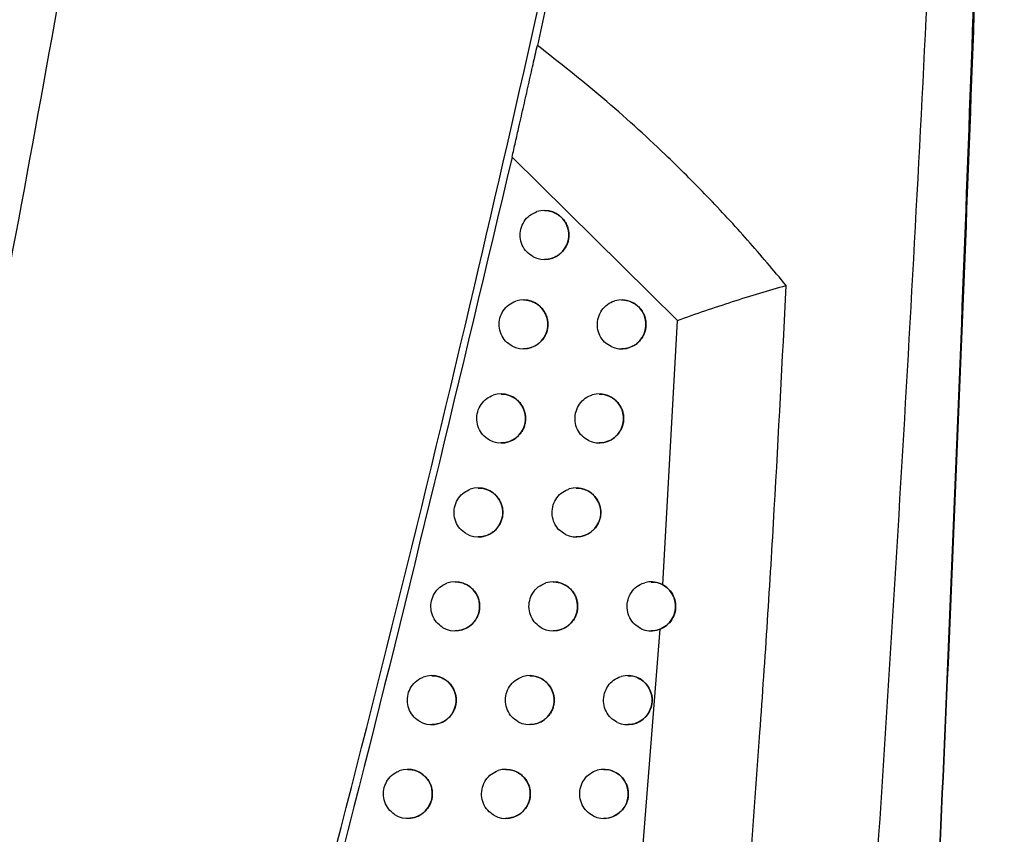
# Model space of a CAD drawing. Header units: millimetres. Extents: x -0.387 to 0.594, y -0.166 to 0.447.
# Tile 15 of 109: x -0.077 to -0.057, y 0.11 to 0.127. Entities that reach past the tile are written whole.
import ezdxf

# ---------------------------------------------------------------- set-up
doc = ezdxf.new("R2010")
doc.units = ezdxf.units.MM
doc.layers.add('FORMAT', color=7, linetype='Continuous')

msp = doc.modelspace()

# ---------------------------------------------------------------- linework, layer by layer
at = {"layer": 'FORMAT', "color": 7, "linetype": 'Continuous', "lineweight": 25}
for p, q in [((-0.063257, 0.12053), (-0.066637, 0.123864)), ((-0.06356, 0.115134), (-0.063257, 0.12053)), ((-0.064449, 0.103608), (-0.063617, 0.114229))]:
    msp.add_line(p, q, dxfattribs=at)
for centre, radius, start, end in [((-0.065977, 0.122273), 0.0005, 242.497359, 107.68453), ((-0.066406, 0.120449), 0.0004999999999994, 241.695808, 108.128324), ((-0.064403, 0.120449), 0.0005000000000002, 245.076518, 105.838869), ((-0.066862, 0.118529), 0.0004999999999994, 240.826701, 108.621493), ((-0.06486, 0.118529), 0.0005000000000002, 244.329761, 106.208725), ((-0.067326, 0.116611), 0.0004999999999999, 239.926512, 109.145753), ((-0.065326, 0.116611), 0.0005, 243.555843, 106.603534), ((-0.067798, 0.114695), 0.0005, 238.993628, 109.703061), ((-0.065798, 0.114695), 0.0005000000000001, 242.759967, 107.020555), ((-0.063798, 0.114695), 0.0005, 245.761338, 105.122135), ((-0.068277, 0.112781), 0.0005000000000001, 238.026274, 110.295543), ((-0.066277, 0.112781), 0.0005, 241.93799, 107.46317), ((-0.064277, 0.112781), 0.0005, 245.040063, 105.461975), ((-0.068764, 0.110868), 0.0005, 237.022489, 110.925516), ((-0.066764, 0.110868), 0.0005, 241.088748, 107.932864), ((-0.064764, 0.110868), 0.0005, 244.296929, 105.822487)]:
    msp.add_arc(centre, radius, start, end, dxfattribs=at)
for points, knots in [([(-0.0901069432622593, 0.0679497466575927), (-0.0891628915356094, 0.0711026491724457), (-0.087253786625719, 0.0774785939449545), (-0.0846213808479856, 0.0871488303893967), (-0.0821511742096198, 0.0969424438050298), (-0.0798811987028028, 0.1067916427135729), (-0.0778093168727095, 0.1166829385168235), (-0.0759369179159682, 0.1266097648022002), (-0.0742636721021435, 0.1365706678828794), (-0.0727905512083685, 0.146570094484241), (-0.0712334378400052, 0.1588667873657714), (-0.0697735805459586, 0.1734813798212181), (-0.0686680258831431, 0.1904400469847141), (-0.0680965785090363, 0.2074602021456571), (-0.0682050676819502, 0.2188258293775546), (-0.0682593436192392, 0.2245119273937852)], [0, 0, 0, 0, 0.0622011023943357, 0.1257859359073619, 0.189396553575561, 0.2530847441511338, 0.3167987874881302, 0.3803835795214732, 0.4439938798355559, 0.5076814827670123, 0.5713950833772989, 0.6782397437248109, 0.785205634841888, 0.8925407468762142, 1, 1, 1, 1]), ([(-0.0936637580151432, 0.0698429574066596), (-0.0927367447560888, 0.0729596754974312), (-0.090850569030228, 0.0793012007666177), (-0.0882472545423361, 0.0889384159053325), (-0.0857979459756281, 0.0987374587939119), (-0.0835508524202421, 0.1085922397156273), (-0.0815043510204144, 0.1184891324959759), (-0.0796607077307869, 0.1284215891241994), (-0.0780195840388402, 0.1383880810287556), (-0.0765806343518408, 0.1483928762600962), (-0.075106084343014, 0.1603769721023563), (-0.0737557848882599, 0.1743566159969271), (-0.0727400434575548, 0.1903518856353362), (-0.072203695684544, 0.2064005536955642), (-0.072285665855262, 0.2171164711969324), (-0.0723266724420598, 0.2224772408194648)], [0, 0, 0, 0, 0.0630395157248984, 0.1282652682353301, 0.1935180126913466, 0.2588520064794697, 0.3242131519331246, 0.3894389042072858, 0.4546916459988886, 0.5200256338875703, 0.5853867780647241, 0.6887694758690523, 0.7922597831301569, 0.8960753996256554, 1, 1, 1, 1]), ([(-0.0582361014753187, 0.1026200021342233), (-0.0581523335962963, 0.1043828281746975), (-0.057901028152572, 0.1096713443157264), (-0.057529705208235, 0.1184914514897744), (-0.0570419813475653, 0.1315312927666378), (-0.056766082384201, 0.1410515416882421), (-0.0565926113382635, 0.1470373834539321)], [0, 0, 0, 0, 0.119227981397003, 0.357686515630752, 0.5961463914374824, 0.9999999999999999, 0.9999999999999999, 0.9999999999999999, 0.9999999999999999]), ([(-0.0582338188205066, 0.1026200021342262), (-0.0581496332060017, 0.104382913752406), (-0.0578970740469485, 0.1096716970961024), (-0.0575135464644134, 0.1184940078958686), (-0.0571302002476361, 0.1285460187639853), (-0.0568169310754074, 0.1380611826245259), (-0.056665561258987, 0.1440453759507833), (-0.0565898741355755, 0.1470375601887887)], [0, 0, 0, 0, 0.1192315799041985, 0.3576980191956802, 0.59619760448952, 0.7980928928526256, 1, 1, 1, 1]), ([(-0.0600109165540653, 0.0973065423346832), (-0.0595294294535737, 0.1042680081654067), (-0.058566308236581, 0.1181930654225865), (-0.0577849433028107, 0.1346582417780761), (-0.0574526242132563, 0.1441566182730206), (-0.0573643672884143, 0.1466791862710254)], [0, 0, 0, 0, 0.4233642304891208, 0.8468577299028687, 1, 1, 1, 1]), ([(-0.0743922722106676, 0.0947389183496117), (-0.07315991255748, 0.0990632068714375), (-0.0706942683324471, 0.1077150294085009), (-0.0675648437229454, 0.1203424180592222), (-0.0648183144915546, 0.1325647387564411), (-0.0633018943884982, 0.1404459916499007), (-0.062543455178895, 0.1443878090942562)], [0, 0, 0, 0, 0.2640826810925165, 0.5283635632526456, 0.7641105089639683, 1, 1, 1, 1]), ([(-0.0623972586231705, 0.1443430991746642), (-0.0629734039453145, 0.1413120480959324), (-0.0641297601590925, 0.1352285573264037), (-0.0654554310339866, 0.1291782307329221), (-0.0661205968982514, 0.126142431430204)], [0, 0, 0, 0, 0.4982420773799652, 1, 1, 1, 1]), ([(-0.0666366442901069, 0.1238635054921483), (-0.0666132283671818, 0.1239658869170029), (-0.0665657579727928, 0.1241734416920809), (-0.0664860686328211, 0.1245231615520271), (-0.0663972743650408, 0.1249141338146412), (-0.066300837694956, 0.1253405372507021), (-0.0662048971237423, 0.1257664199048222), (-0.0661488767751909, 0.1260162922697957), (-0.0661205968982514, 0.126142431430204)], [0, 0, 0, 0, 0.1231142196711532, 0.2495857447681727, 0.4326974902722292, 0.6170791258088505, 0.8066960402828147, 1, 1, 1, 1]), ([(-0.0610420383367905, 0.1212417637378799), (-0.0613018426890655, 0.1215520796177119), (-0.0618214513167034, 0.1221727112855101), (-0.06264804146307, 0.1230633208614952), (-0.0636249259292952, 0.1240376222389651), (-0.0647697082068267, 0.1250804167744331), (-0.0656698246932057, 0.1257880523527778), (-0.0661205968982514, 0.126142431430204)], [0, 0, 0, 0, 0.17188887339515, 0.3437776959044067, 0.515933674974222, 0.7575828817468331, 1, 1, 1, 1]), ([(-0.066636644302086, 0.1238635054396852), (-0.0676864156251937, 0.1194367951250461), (-0.0693500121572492, 0.1124216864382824), (-0.0718935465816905, 0.1028822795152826), (-0.0733612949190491, 0.0977664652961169), (-0.0740952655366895, 0.0952082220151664)], [0, 0, 0, 0, 0.4609146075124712, 0.7304218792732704, 1, 1, 1, 1]), ([(-0.0662077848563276, 0.1218294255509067), (-0.0662535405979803, 0.1218594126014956), (-0.0663450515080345, 0.1219193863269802), (-0.0664357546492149, 0.1220627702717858), (-0.0664779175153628, 0.1222263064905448), (-0.0664646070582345, 0.1223965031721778), (-0.066397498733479, 0.1225515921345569), (-0.0662838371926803, 0.1226813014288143), (-0.0661812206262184, 0.1227262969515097), (-0.0661287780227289, 0.1227492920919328)], [0, 0, 0, 0, 0.1418860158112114, 0.2837702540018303, 0.4256973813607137, 0.5676701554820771, 0.7096564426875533, 0.8516187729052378, 1, 1, 1, 1]), ([(-0.0659768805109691, 0.1227710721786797), (-0.0659633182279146, 0.1227714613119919), (-0.065921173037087, 0.1227726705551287), (-0.0658504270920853, 0.1227587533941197), (-0.0657683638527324, 0.1227303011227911), (-0.0656915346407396, 0.1226865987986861), (-0.0656241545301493, 0.1226309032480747), (-0.0655670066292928, 0.1225636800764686), (-0.0655233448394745, 0.1224892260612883), (-0.065493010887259, 0.1224081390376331), (-0.0654772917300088, 0.1223254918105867), (-0.0654756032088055, 0.1222413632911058), (-0.065487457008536, 0.1221602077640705), (-0.0655124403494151, 0.1220819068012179), (-0.0655491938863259, 0.122009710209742), (-0.065597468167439, 0.1219439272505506), (-0.0656556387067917, 0.1218868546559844), (-0.065723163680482, 0.1218395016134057), (-0.0657981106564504, 0.1218032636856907), (-0.0658792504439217, 0.1217809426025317), (-0.0659398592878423, 0.1217712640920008), (-0.0659725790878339, 0.1217735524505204), (-0.0659768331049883, 0.1217738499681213)], [0, 0, 0, 0, 0.0263388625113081, 0.0818487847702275, 0.1389566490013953, 0.1946073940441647, 0.2519365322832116, 0.3064208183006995, 0.3626006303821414, 0.41513673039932, 0.469302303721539, 0.5200972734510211, 0.5724108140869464, 0.6224836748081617, 0.673981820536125, 0.7245949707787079, 0.7765955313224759, 0.8287237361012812, 0.8822638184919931, 0.9362438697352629, 0.9917108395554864, 1, 1, 1, 1]), ([(-0.0632570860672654, 0.1205301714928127), (-0.0630713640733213, 0.1205965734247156), (-0.0626996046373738, 0.1207294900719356), (-0.0621344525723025, 0.1209135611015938), (-0.0615711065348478, 0.1210946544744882), (-0.0612182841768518, 0.1211927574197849), (-0.0610420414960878, 0.1212417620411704)], [0, 0, 0, 0, 0.2495884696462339, 0.4996008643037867, 0.7500394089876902, 1, 1, 1, 1]), ([(-0.0629440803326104, 0.0967995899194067), (-0.0628995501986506, 0.0972138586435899), (-0.0626768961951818, 0.0992852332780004), (-0.0621725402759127, 0.1043878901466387), (-0.0616675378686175, 0.110601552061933), (-0.0612728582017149, 0.1166788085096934), (-0.0611189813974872, 0.1197207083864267), (-0.0610420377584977, 0.1212417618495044)], [0, 0, 0, 0, 0.0509792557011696, 0.2549000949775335, 0.6273465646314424, 0.8136605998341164, 0.9999999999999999, 0.9999999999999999, 0.9999999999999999, 0.9999999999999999]), ([(-0.066642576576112, 0.1200083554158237), (-0.0666879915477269, 0.1200390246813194), (-0.0667788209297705, 0.1201003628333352), (-0.0668676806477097, 0.1202450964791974), (-0.0669076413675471, 0.1204092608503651), (-0.0668919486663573, 0.1205792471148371), (-0.0668225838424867, 0.1207333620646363), (-0.0667094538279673, 0.1208584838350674), (-0.0666101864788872, 0.1209021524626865), (-0.0665610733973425, 0.1209237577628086)], [0, 0, 0, 0, 0.1432295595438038, 0.2864573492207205, 0.4297277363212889, 0.5730427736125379, 0.7163701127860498, 0.8596725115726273, 1, 1, 1, 1]), ([(-0.0664054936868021, 0.1209467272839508), (-0.0663916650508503, 0.1209471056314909), (-0.066349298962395, 0.1209482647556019), (-0.0662784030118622, 0.1209342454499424), (-0.0661965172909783, 0.120905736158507), (-0.0661198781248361, 0.1208620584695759), (-0.0660526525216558, 0.1208064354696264), (-0.0659956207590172, 0.1207393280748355), (-0.0659519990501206, 0.1206649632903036), (-0.0659216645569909, 0.120583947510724), (-0.0659059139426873, 0.1205012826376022), (-0.0659042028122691, 0.1204170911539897), (-0.0659160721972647, 0.1203358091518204), (-0.0659411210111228, 0.1202573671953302), (-0.0659779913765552, 0.1201850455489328), (-0.0660264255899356, 0.1201191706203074), (-0.066084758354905, 0.1200620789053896), (-0.0661524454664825, 0.1200147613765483), (-0.066227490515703, 0.1199786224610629), (-0.0663086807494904, 0.1199564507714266), (-0.0663690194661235, 0.1199468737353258), (-0.066401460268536, 0.1199491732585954), (-0.0664054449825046, 0.1199494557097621)], [0, 0, 0, 0, 0.0268312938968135, 0.0822016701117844, 0.1391661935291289, 0.1946767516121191, 0.251857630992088, 0.3062717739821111, 0.3623727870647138, 0.4149445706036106, 0.4691414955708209, 0.5200554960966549, 0.5724898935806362, 0.6227059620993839, 0.6743533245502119, 0.725073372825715, 0.777187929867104, 0.8293447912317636, 0.8829190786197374, 0.9368358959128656, 0.9922415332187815, 1, 1, 1, 1]), ([(-0.0646141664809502, 0.1199951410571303), (-0.0646608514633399, 0.1200228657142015), (-0.0647542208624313, 0.1200783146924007), (-0.0648504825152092, 0.1202170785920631), (-0.0648995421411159, 0.1203784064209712), (-0.0648938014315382, 0.1205487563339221), (-0.0648344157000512, 0.1207078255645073), (-0.0647279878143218, 0.1208373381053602), (-0.0646202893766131, 0.1209041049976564), (-0.0645545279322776, 0.1209249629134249), (-0.0645399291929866, 0.1209295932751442)], [0, 0, 0, 0, 0.1372149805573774, 0.2744282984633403, 0.4116820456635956, 0.5489808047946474, 0.6862954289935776, 0.8235905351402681, 0.9608379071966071, 1, 1, 1, 1]), ([(-0.0644034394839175, 0.120946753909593), (-0.0643911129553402, 0.1209471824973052), (-0.0643500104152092, 0.1209486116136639), (-0.0642800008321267, 0.1209351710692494), (-0.0641971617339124, 0.1209070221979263), (-0.0641194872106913, 0.1208632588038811), (-0.0640513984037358, 0.120807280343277), (-0.0639937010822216, 0.1207395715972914), (-0.0639498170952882, 0.1206647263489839), (-0.0639194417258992, 0.120583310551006), (-0.0639038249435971, 0.1205007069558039), (-0.0639022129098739, 0.1204168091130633), (-0.0639139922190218, 0.1203361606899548), (-0.0639386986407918, 0.1202584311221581), (-0.0639749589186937, 0.1201867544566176), (-0.0640225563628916, 0.1201213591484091), (-0.0640800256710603, 0.1200643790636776), (-0.0641468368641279, 0.1200168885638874), (-0.0642213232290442, 0.1199802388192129), (-0.0643021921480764, 0.1199572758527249), (-0.0643639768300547, 0.1199471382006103), (-0.0643979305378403, 0.1199493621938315), (-0.0644034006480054, 0.1199497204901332)], [0, 0, 0, 0, 0.0240361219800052, 0.0801479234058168, 0.1378731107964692, 0.1941448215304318, 0.2521297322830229, 0.3069428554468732, 0.3634897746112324, 0.4159018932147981, 0.4699634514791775, 0.5202728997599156, 0.5720946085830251, 0.6215648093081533, 0.6724361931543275, 0.7225784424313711, 0.7740787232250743, 0.8260484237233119, 0.8794057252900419, 0.9336172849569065, 0.9893054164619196, 1, 1, 1, 1]), ([(-0.0671058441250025, 0.1180922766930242), (-0.0671508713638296, 0.1181236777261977), (-0.0672409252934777, 0.1181864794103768), (-0.0673277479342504, 0.1183326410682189), (-0.0673653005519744, 0.1184974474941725), (-0.0673470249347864, 0.1186671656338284), (-0.0672752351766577, 0.1188201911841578), (-0.0671628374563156, 0.118940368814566), (-0.0670672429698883, 0.1189825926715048), (-0.067021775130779, 0.1190026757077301)], [0, 0, 0, 0, 0.1447287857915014, 0.2894558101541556, 0.4342251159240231, 0.579037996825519, 0.7238618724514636, 0.8686597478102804, 1, 1, 1, 1]), ([(-0.0668621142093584, 0.1190270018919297), (-0.0668480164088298, 0.1190273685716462), (-0.0668054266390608, 0.1190284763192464), (-0.0667343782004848, 0.1190143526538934), (-0.0666526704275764, 0.1189857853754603), (-0.066576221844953, 0.1189421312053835), (-0.0665091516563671, 0.1188865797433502), (-0.0664522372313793, 0.1188195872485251), (-0.0664086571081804, 0.1187453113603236), (-0.0663783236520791, 0.1186643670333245), (-0.066362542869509, 0.1185816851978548), (-0.0663608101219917, 0.1184974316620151), (-0.0663726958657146, 0.1184160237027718), (-0.0663978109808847, 0.1183374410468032), (-0.0664347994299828, 0.1182649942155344), (-0.0664833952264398, 0.1181990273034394), (-0.0665418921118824, 0.1181419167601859), (-0.0666097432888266, 0.1180946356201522), (-0.066684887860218, 0.1180585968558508), (-0.0667661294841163, 0.1180365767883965), (-0.0668261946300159, 0.1180271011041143), (-0.0668583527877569, 0.1180294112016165), (-0.0668620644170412, 0.1180296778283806)], [0, 0, 0, 0, 0.0273282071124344, 0.0825591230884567, 0.139380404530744, 0.1947506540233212, 0.2517831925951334, 0.3061265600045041, 0.3621481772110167, 0.414754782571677, 0.468982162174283, 0.5200149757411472, 0.5725699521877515, 0.6229299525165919, 0.6747272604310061, 0.7255552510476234, 0.7777849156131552, 0.8299711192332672, 0.8835803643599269, 0.937434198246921, 0.9927787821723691, 0.9999999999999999, 0.9999999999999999, 0.9999999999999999, 0.9999999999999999]), ([(-0.0650767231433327, 0.1180782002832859), (-0.0651231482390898, 0.1181065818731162), (-0.0652159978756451, 0.1181633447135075), (-0.0653106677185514, 0.1183034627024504), (-0.065357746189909, 0.1184654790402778), (-0.0653497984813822, 0.1186357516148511), (-0.06528823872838, 0.1187939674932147), (-0.0651799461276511, 0.1189220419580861), (-0.0650739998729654, 0.1189853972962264), (-0.065011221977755, 0.1190053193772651), (-0.0649996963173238, 0.1190089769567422)], [0, 0, 0, 0, 0.1383649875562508, 0.2767283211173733, 0.4151317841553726, 0.5535793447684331, 0.6920417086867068, 0.830483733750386, 0.9688777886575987, 1, 1, 1, 1]), ([(-0.0648601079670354, 0.1190270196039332), (-0.0648474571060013, 0.1190274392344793), (-0.0648060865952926, 0.1190288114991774), (-0.064735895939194, 0.1190152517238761), (-0.0646532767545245, 0.1189870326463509), (-0.064575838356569, 0.1189433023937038), (-0.0645079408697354, 0.1188874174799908), (-0.0644503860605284, 0.1188198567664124), (-0.064406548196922, 0.1187451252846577), (-0.0643761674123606, 0.1186637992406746), (-0.0643605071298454, 0.1185811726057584), (-0.0643588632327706, 0.1184971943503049), (-0.0643706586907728, 0.1184163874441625), (-0.0643954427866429, 0.1183384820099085), (-0.064431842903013, 0.1182666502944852), (-0.0644796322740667, 0.1182011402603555), (-0.064537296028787, 0.118144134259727), (-0.0646043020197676, 0.1180966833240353), (-0.0646789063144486, 0.1180601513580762), (-0.0647598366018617, 0.118037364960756), (-0.064821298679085, 0.1180273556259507), (-0.0648549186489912, 0.1180295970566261), (-0.0648600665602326, 0.1180299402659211)], [0, 0, 0, 0, 0.024640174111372, 0.0805776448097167, 0.1381237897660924, 0.1942199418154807, 0.2520190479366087, 0.3067455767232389, 0.3631948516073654, 0.415653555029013, 0.4697563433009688, 0.5202140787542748, 0.5721865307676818, 0.621831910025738, 0.6728858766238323, 0.7231577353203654, 0.7747961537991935, 0.8268004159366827, 0.8801989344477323, 0.9343324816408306, 0.9899449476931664, 1, 1, 1, 1]), ([(-0.0675768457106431, 0.1161782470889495), (-0.0676214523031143, 0.116210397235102), (-0.0677106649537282, 0.1162746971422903), (-0.0677953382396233, 0.1164222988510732), (-0.0678303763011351, 0.116587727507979), (-0.067809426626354, 0.1167571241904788), (-0.067735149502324, 0.1169089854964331), (-0.0676236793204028, 0.1170240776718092), (-0.0675319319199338, 0.1170647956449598), (-0.0674902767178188, 0.1170832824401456)], [0, 0, 0, 0, 0.1463304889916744, 0.2926592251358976, 0.4390299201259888, 0.5854430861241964, 0.7318658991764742, 0.8782616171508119, 1, 1, 1, 1]), ([(-0.0673262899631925, 0.1171090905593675), (-0.0673119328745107, 0.1171094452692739), (-0.0672691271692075, 0.1171105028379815), (-0.0671979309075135, 0.1170962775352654), (-0.0671163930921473, 0.1170676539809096), (-0.0670401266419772, 0.1170240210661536), (-0.0669732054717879, 0.1169685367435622), (-0.0669164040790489, 0.1169016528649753), (-0.0668728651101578, 0.1168274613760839), (-0.0668425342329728, 0.1167465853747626), (-0.0668267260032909, 0.1166638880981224), (-0.0668249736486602, 0.1165795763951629), (-0.0668368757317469, 0.1164980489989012), (-0.0668620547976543, 0.1164193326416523), (-0.0668991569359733, 0.1163467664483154), (-0.0669479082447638, 0.1162807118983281), (-0.0670065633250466, 0.1162235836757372), (-0.0670745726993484, 0.1161763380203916), (-0.0671498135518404, 0.1161403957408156), (-0.0672311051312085, 0.1161185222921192), (-0.0672909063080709, 0.1161091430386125), (-0.0673227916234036, 0.1161114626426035), (-0.0673262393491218, 0.1161117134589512)], [0, 0, 0, 0, 0.0278062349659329, 0.082904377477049, 0.1395892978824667, 0.1948257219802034, 0.2517168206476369, 0.3059920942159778, 0.3619374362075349, 0.4145763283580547, 0.4688317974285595, 0.5199775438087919, 0.5726470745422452, 0.6231448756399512, 0.6750857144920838, 0.7260175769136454, 0.7783580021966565, 0.8305728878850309, 0.8842162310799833, 0.938010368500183, 0.9932971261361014, 1, 1, 1, 1]), ([(-0.0655489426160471, 0.1161632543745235), (-0.0655950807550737, 0.11619231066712), (-0.0656873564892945, 0.116250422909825), (-0.0657803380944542, 0.1163919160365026), (-0.0658253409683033, 0.1165546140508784), (-0.0658151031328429, 0.1167247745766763), (-0.0657513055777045, 0.1168820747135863), (-0.0656411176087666, 0.1170086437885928), (-0.0655370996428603, 0.1170685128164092), (-0.0654774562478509, 0.1170874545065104), (-0.0654691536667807, 0.1170900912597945)], [0, 0, 0, 0, 0.1395871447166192, 0.2791726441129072, 0.4187979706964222, 0.5584664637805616, 0.6981486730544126, 0.8378096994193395, 0.9774225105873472, 1, 1, 1, 1]), ([(-0.0653262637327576, 0.1171091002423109), (-0.065313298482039, 0.1171095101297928), (-0.0652716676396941, 0.1171108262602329), (-0.0652013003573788, 0.1170971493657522), (-0.0651188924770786, 0.1170688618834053), (-0.0650416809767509, 0.1170251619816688), (-0.0649739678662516, 0.1169693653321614), (-0.0649165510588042, 0.1169019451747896), (-0.0648727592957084, 0.116827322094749), (-0.0648423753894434, 0.1167460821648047), (-0.0648266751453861, 0.116663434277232), (-0.0648250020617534, 0.1165793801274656), (-0.0648368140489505, 0.116498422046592), (-0.064861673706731, 0.1164203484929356), (-0.0648982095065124, 0.1163483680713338), (-0.064946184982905, 0.1162827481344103), (-0.0650040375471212, 0.1162257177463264), (-0.0650712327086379, 0.1161783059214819), (-0.0651459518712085, 0.1161418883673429), (-0.0652269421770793, 0.116119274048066), (-0.0652880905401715, 0.1161093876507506), (-0.0653213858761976, 0.1161116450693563), (-0.0653262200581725, 0.1161119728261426)], [0, 0, 0, 0, 0.0252246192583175, 0.0809951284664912, 0.1383698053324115, 0.1942976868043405, 0.2519187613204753, 0.3065616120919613, 0.3629166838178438, 0.4154189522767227, 0.4695601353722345, 0.5201596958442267, 0.5722762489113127, 0.6220904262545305, 0.6733202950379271, 0.7237176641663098, 0.7754898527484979, 0.8275280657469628, 0.8809669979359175, 0.9350260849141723, 0.9905663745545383, 1, 1, 1, 1]), ([(-0.0680555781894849, 0.1142663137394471), (-0.068099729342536, 0.1142992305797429), (-0.0681880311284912, 0.1143650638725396), (-0.0682704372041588, 0.1145141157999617), (-0.0683028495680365, 0.1146801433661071), (-0.0682791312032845, 0.1148491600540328), (-0.0682023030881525, 0.1149997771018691), (-0.0680919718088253, 0.1151096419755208), (-0.0680042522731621, 0.1151487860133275), (-0.0679665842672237, 0.1151655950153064)], [0, 0, 0, 0, 0.1480446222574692, 0.2960875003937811, 0.4441720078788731, 0.5922978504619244, 0.7404319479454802, 0.8885378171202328, 1, 1, 1, 1]), ([(-0.067798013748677, 0.1151930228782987), (-0.067783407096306, 0.1151933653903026), (-0.0677403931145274, 0.1151943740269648), (-0.0676690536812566, 0.1151800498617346), (-0.0675876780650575, 0.1151513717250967), (-0.0675115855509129, 0.1151077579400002), (-0.0674448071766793, 0.115052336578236), (-0.0673881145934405, 0.1149855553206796), (-0.0673446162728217, 0.1149114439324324), (-0.067314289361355, 0.1148306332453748), (-0.0672984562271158, 0.1147479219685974), (-0.0672966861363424, 0.114663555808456), (-0.067308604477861, 0.1145819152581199), (-0.0673338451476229, 0.1145030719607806), (-0.0673710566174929, 0.1144303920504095), (-0.0674199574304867, 0.1143642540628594), (-0.0674787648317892, 0.1143071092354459), (-0.0675469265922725, 0.1142598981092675), (-0.0676222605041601, 0.1142240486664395), (-0.0677036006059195, 0.1142023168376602), (-0.0677631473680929, 0.1141930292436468), (-0.0677947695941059, 0.1141953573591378), (-0.0677979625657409, 0.1141955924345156)], [0, 0, 0, 0, 0.0282657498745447, 0.0832375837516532, 0.1397927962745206, 0.1949016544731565, 0.2516579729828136, 0.3058677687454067, 0.3617398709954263, 0.4144086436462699, 0.4686899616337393, 0.5199429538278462, 0.572721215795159, 0.6233508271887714, 0.6754289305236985, 0.7264606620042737, 0.7789075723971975, 0.8311504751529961, 0.8848270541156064, 0.9385646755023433, 0.9937967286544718, 1, 1, 1, 1]), ([(-0.0660268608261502, 0.1142503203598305), (-0.0660726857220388, 0.1142800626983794), (-0.0661643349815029, 0.1143395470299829), (-0.0662555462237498, 0.1144824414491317), (-0.0662983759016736, 0.1146457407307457), (-0.066285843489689, 0.1148159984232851), (-0.0662195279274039, 0.114971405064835), (-0.0661047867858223, 0.1151038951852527), (-0.0659994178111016, 0.1151492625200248), (-0.0659443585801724, 0.1151729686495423)], [0, 0, 0, 0, 0.1409058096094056, 0.2818099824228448, 0.4227536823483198, 0.5637396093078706, 0.7047381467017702, 0.8457146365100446, 1, 1, 1, 1]), ([(-0.0657979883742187, 0.1151930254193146), (-0.0657847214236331, 0.1151934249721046), (-0.0657428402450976, 0.1151946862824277), (-0.0656723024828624, 0.1151808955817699), (-0.0655900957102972, 0.1151525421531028), (-0.065513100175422, 0.1151088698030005), (-0.0654455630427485, 0.1150531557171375), (-0.0653882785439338, 0.1149858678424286), (-0.0653445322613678, 0.1149113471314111), (-0.0653141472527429, 0.1148301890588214), (-0.0652984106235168, 0.1147475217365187), (-0.0652967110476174, 0.1146633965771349), (-0.0653085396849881, 0.1145822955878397), (-0.0653334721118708, 0.1145040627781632), (-0.0653701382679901, 0.1144319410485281), (-0.0654182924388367, 0.1143662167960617), (-0.0654763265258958, 0.1143091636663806), (-0.0655437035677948, 0.1142617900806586), (-0.0656185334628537, 0.1142254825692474), (-0.065699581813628, 0.114203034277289), (-0.0657604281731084, 0.114193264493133), (-0.0657934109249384, 0.1141955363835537), (-0.0657979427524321, 0.1141958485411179)], [0, 0, 0, 0, 0.0257844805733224, 0.0813965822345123, 0.138608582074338, 0.1943766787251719, 0.2518287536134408, 0.30639152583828, 0.3626565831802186, 0.4151992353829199, 0.4693758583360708, 0.5201098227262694, 0.5723628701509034, 0.6223381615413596, 0.6737358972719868, 0.7242536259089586, 0.7761540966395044, 0.8282252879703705, 0.8817034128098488, 0.9356920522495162, 0.9911640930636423, 0.9999999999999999, 0.9999999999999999, 0.9999999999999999, 0.9999999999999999]), ([(-0.0640032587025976, 0.1142389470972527), (-0.0640501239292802, 0.1142660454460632), (-0.064143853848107, 0.1143202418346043), (-0.0642414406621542, 0.1144577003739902), (-0.0642922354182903, 0.1146183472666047), (-0.0642885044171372, 0.1147887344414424), (-0.0642311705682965, 0.1149485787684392), (-0.0641265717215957, 0.1150794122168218), (-0.0640164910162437, 0.1151500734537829), (-0.0639469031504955, 0.1151717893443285), (-0.063928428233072, 0.1151775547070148)], [0, 0, 0, 0, 0.1357985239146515, 0.2715954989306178, 0.4074301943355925, 0.5433072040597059, 0.6791994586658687, 0.815073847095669, 0.9509038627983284, 1, 1, 1, 1]), ([(-0.0637976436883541, 0.1151882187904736), (-0.0637778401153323, 0.1151900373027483), (-0.0636995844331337, 0.1151972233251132), (-0.0636188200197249, 0.115165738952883), (-0.0635633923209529, 0.1151363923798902), (-0.0635598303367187, 0.1151345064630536)], [0, 0, 0, 0, 0.2407143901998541, 0.9512055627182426, 1, 1, 1, 1]), ([(-0.0635595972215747, 0.1151343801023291), (-0.0635159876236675, 0.1151053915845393), (-0.0634288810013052, 0.1150474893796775), (-0.0633373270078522, 0.1149100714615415), (-0.0632916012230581, 0.1147505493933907), (-0.0633013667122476, 0.1145807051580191), (-0.0633668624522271, 0.1144241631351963), (-0.0634769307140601, 0.1142976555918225), (-0.0635718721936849, 0.1142510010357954), (-0.0636174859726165, 0.1142285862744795)], [0, 0, 0, 0, 0.1397742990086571, 0.2791877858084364, 0.4240097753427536, 0.5706906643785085, 0.7176956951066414, 0.8643694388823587, 1, 1, 1, 1]), ([(-0.0636177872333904, 0.1142284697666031), (-0.0636372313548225, 0.1142218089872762), (-0.0636763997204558, 0.1142083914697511), (-0.0637370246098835, 0.1141966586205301), (-0.0637779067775, 0.1141964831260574), (-0.0637980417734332, 0.1141963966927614)], [0, 0, 0, 0, 0.3334576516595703, 0.671719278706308, 1, 1, 1, 1]), ([(-0.0685420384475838, 0.1123565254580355), (-0.0685856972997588, 0.1123902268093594), (-0.068673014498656, 0.1124576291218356), (-0.0687530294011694, 0.1126081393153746), (-0.0687826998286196, 0.1127747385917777), (-0.0687561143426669, 0.1129433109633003), (-0.0686766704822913, 0.1130925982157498), (-0.0685677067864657, 0.1131970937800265), (-0.068484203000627, 0.1132345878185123), (-0.0684507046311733, 0.1132496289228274)], [0, 0, 0, 0, 0.1498825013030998, 0.2997632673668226, 0.4496853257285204, 0.599647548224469, 0.7496165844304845, 0.8995562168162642, 1, 1, 1, 1]), ([(-0.0682772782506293, 0.1132788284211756), (-0.0682624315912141, 0.1132791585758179), (-0.0682192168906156, 0.1132801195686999), (-0.0681477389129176, 0.1132656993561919), (-0.0680665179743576, 0.1132369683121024), (-0.0679905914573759, 0.1131933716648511), (-0.0679239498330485, 0.1131380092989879), (-0.0678673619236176, 0.1130713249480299), (-0.0678239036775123, 0.1129972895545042), (-0.0677935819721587, 0.1129165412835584), (-0.0677777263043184, 0.1128338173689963), (-0.0677759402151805, 0.1127494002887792), (-0.0677878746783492, 0.112667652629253), (-0.0678131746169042, 0.112588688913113), (-0.0678504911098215, 0.112515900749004), (-0.0678995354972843, 0.112449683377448), (-0.0679584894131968, 0.1123925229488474), (-0.0680267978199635, 0.1123453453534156), (-0.0681022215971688, 0.1123095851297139), (-0.0681836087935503, 0.1122879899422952), (-0.0682429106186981, 0.1122787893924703), (-0.068274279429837, 0.1122811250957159), (-0.0682772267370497, 0.1122813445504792)], [0, 0, 0, 0, 0.0287071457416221, 0.0835589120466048, 0.139990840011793, 0.1949781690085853, 0.2516061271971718, 0.3057529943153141, 0.3615548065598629, 0.4142511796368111, 0.4685562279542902, 0.5199109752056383, 0.5727923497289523, 0.6235479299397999, 0.6757571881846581, 0.7268848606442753, 0.7794340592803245, 0.8317043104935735, 0.885413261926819, 0.9390974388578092, 0.9942778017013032, 1, 1, 1, 1]), ([(-0.0665124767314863, 0.1123394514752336), (-0.066557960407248, 0.1123698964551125), (-0.0666489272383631, 0.1124307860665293), (-0.0667382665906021, 0.1125750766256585), (-0.0667788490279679, 0.1127390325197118), (-0.0667638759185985, 0.1129090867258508), (-0.0666952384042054, 0.1130635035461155), (-0.0665809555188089, 0.1131912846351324), (-0.066478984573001, 0.1132353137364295), (-0.0664273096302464, 0.1132576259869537)], [0, 0, 0, 0, 0.1422511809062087, 0.2845007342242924, 0.4267894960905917, 0.5691195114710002, 0.7114610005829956, 0.8537795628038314, 1, 1, 1, 1]), ([(-0.0662772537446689, 0.1132788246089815), (-0.066263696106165, 0.1132792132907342), (-0.0662215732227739, 0.1132804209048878), (-0.0661508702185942, 0.113266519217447), (-0.0660688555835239, 0.1132381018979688), (-0.0659920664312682, 0.1131944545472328), (-0.0659246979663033, 0.1131388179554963), (-0.0658675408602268, 0.1130716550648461), (-0.0658238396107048, 0.1129972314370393), (-0.065793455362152, 0.1129161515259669), (-0.0657776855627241, 0.1128334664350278), (-0.0657759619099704, 0.1127492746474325), (-0.0657878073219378, 0.1126680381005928), (-0.0658128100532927, 0.1125896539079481), (-0.0658496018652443, 0.1125173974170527), (-0.0658979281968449, 0.112451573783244), (-0.0659561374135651, 0.1123944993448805), (-0.0660236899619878, 0.1123471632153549), (-0.066098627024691, 0.1123109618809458), (-0.0661797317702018, 0.1122886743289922), (-0.0662402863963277, 0.1122790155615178), (-0.06627296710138, 0.1122813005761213), (-0.0662772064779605, 0.1122815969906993)], [0, 0, 0, 0, 0.0263230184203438, 0.0817842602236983, 0.1388413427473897, 0.1944570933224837, 0.2517480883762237, 0.3062338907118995, 0.3624125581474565, 0.4149927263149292, 0.4692021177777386, 0.5200638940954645, 0.572446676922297, 0.6225762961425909, 0.6741347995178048, 0.72476838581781, 0.7767923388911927, 0.828895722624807, 0.8824120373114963, 0.9363338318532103, 0.9917411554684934, 1, 1, 1, 1]), ([(-0.0644882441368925, 0.1123273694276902), (-0.0645348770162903, 0.1123551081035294), (-0.064628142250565, 0.1124105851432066), (-0.0647242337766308, 0.1125493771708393), (-0.0647731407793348, 0.1127107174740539), (-0.0647672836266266, 0.1128810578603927), (-0.0647078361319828, 0.1130401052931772), (-0.0646013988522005, 0.1131695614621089), (-0.0644928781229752, 0.1132368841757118), (-0.0644261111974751, 0.113257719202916), (-0.0644105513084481, 0.1132625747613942)], [0, 0, 0, 0, 0.1368709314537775, 0.2737403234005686, 0.4106471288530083, 0.547595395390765, 0.6845579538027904, 0.821501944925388, 0.958401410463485, 1, 1, 1, 1]), ([(-0.0642767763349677, 0.1132758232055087), (-0.0642647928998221, 0.1132773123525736), (-0.0641948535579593, 0.1132860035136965), (-0.0640673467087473, 0.1132428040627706), (-0.0639201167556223, 0.1131462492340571), (-0.0638171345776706, 0.1130007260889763), (-0.0637705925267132, 0.1128341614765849), (-0.0637813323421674, 0.1126663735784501), (-0.0638437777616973, 0.1125146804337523), (-0.063950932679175, 0.112389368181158), (-0.0640938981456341, 0.1123090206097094), (-0.0642103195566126, 0.1122729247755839), (-0.0642713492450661, 0.1122824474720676), (-0.0642768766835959, 0.1122833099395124)], [0, 0, 0, 0, 0.0235633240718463, 0.1375234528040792, 0.2519076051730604, 0.3633542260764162, 0.4698560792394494, 0.5719662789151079, 0.6722578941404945, 0.7738447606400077, 0.8791374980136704, 0.9890535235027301, 1, 1, 1, 1]), ([(-0.0690362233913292, 0.1104489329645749), (-0.069079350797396, 0.1104834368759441), (-0.069165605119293, 0.1105524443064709), (-0.0692430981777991, 0.1107044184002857), (-0.0692699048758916, 0.1108715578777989), (-0.0692403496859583, 0.1110396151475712), (-0.0691582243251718, 0.1111874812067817), (-0.0690508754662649, 0.1112864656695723), (-0.0689717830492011, 0.1113222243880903), (-0.0689426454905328, 0.1113353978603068)], [0, 0, 0, 0, 0.1518570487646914, 0.3037123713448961, 0.4556086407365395, 0.6075438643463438, 0.7594844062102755, 0.9113943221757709, 1, 1, 1, 1]), ([(-0.068764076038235, 0.1113665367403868), (-0.0687489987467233, 0.1113668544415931), (-0.0687055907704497, 0.1113677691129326), (-0.068633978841, 0.1113532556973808), (-0.0685529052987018, 0.1113244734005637), (-0.0684771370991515, 0.1112808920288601), (-0.0684106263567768, 0.1112255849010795), (-0.0683541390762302, 0.1111589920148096), (-0.0683107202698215, 0.1110850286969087), (-0.0682804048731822, 0.1110043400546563), (-0.0682645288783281, 0.1109216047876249), (-0.0682627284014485, 0.1108371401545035), (-0.0682746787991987, 0.1107552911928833), (-0.0683000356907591, 0.1106762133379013), (-0.0683374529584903, 0.1106033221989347), (-0.0683866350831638, 0.1105370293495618), (-0.0684457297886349, 0.1104798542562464), (-0.0685141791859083, 0.1104327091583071), (-0.0685896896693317, 0.1103970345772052), (-0.0686711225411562, 0.1103755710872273), (-0.0687301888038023, 0.1103664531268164), (-0.0687613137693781, 0.1103687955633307), (-0.0687640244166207, 0.1103689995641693)], [0, 0, 0, 0, 0.0291308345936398, 0.0838685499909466, 0.1401833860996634, 0.1950550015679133, 0.2515607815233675, 0.3056472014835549, 0.3613815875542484, 0.4141034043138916, 0.4684301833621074, 0.5198813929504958, 0.5728604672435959, 0.6237363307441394, 0.6760707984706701, 0.7272905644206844, 0.7799379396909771, 0.832234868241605, 0.8859753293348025, 0.9396090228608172, 0.994740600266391, 1, 1, 1, 1]), ([(-0.0670057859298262, 0.110430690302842), (-0.067050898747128, 0.1104618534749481), (-0.0671411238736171, 0.1105241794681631), (-0.0672284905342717, 0.1106698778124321), (-0.0672667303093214, 0.1108344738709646), (-0.0672492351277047, 0.1110042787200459), (-0.0671782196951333, 0.1111576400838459), (-0.0670645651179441, 0.1112805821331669), (-0.0669661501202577, 0.1113232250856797), (-0.0669180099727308, 0.1113440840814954)], [0, 0, 0, 0, 0.1436820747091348, 0.2873625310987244, 0.4310818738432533, 0.5748414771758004, 0.7186113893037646, 0.8623574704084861, 1, 1, 1, 1]), ([(-0.066764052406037, 0.111366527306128), (-0.0667502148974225, 0.1113669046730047), (-0.0667078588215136, 0.1113680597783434), (-0.0666369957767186, 0.1113540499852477), (-0.0665551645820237, 0.1113255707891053), (-0.0664785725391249, 0.1112819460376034), (-0.0664113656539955, 0.1112263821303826), (-0.0663543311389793, 0.1111593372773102), (-0.0663106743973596, 0.1110850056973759), (-0.0662802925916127, 0.1110040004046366), (-0.0662644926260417, 0.1109212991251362), (-0.0662627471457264, 0.1108370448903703), (-0.0662746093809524, 0.1107556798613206), (-0.0662996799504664, 0.1106771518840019), (-0.0663365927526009, 0.1106047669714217), (-0.066385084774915, 0.1105388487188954), (-0.0664434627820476, 0.1104817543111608), (-0.0665111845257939, 0.1104344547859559), (-0.0665862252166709, 0.1103983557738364), (-0.0666673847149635, 0.1103762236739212), (-0.0667276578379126, 0.1103666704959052), (-0.0667600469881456, 0.1103689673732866), (-0.0667640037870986, 0.1103692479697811)], [0, 0, 0, 0, 0.0268407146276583, 0.0821583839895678, 0.1390680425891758, 0.1945386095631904, 0.2516761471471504, 0.3060879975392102, 0.3621837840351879, 0.4147987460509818, 0.4690383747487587, 0.5200215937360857, 0.5725275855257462, 0.6228049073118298, 0.6745172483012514, 0.7252622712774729, 0.7774049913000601, 0.8295397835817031, 0.8830932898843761, 0.9369517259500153, 0.9922977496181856, 1, 1, 1, 1]), ([(-0.0649809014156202, 0.1104178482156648), (-0.0650272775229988, 0.1104462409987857), (-0.0651200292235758, 0.1105030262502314), (-0.0652145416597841, 0.1106431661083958), (-0.0652614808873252, 0.1108051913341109), (-0.0652534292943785, 0.110975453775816), (-0.0651918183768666, 0.1111336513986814), (-0.0650835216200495, 0.1112616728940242), (-0.0649767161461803, 0.1113256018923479), (-0.0649128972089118, 0.1113455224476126), (-0.0649003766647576, 0.1113494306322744)], [0, 0, 0, 0, 0.1380022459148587, 0.2760029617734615, 0.4140407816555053, 0.5521191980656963, 0.6902109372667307, 0.8282833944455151, 0.9663111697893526, 1, 1, 1, 1]), ([(-0.0647635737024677, 0.1113634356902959), (-0.0647512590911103, 0.1113649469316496), (-0.0646810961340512, 0.1113735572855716), (-0.0645535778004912, 0.1113302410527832), (-0.0644067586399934, 0.1112337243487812), (-0.0643039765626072, 0.1110884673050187), (-0.0642573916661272, 0.1109219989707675), (-0.064268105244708, 0.1107540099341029), (-0.0643307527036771, 0.1106020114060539), (-0.0644382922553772, 0.1104765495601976), (-0.0645815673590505, 0.1103964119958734), (-0.0646978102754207, 0.1103605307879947), (-0.0647584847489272, 0.1103700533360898), (-0.0647636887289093, 0.1103708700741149)], [0, 0, 0, 0, 0.0241830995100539, 0.1377841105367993, 0.2518009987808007, 0.3630600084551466, 0.4696496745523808, 0.5720612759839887, 0.6727139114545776, 0.7745714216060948, 0.8799414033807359, 0.9897027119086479, 1, 1, 1, 1])]:
    msp.add_open_spline(points, degree=3, knots=knots, dxfattribs=at)

doc.saveas('drawing.dxf')
